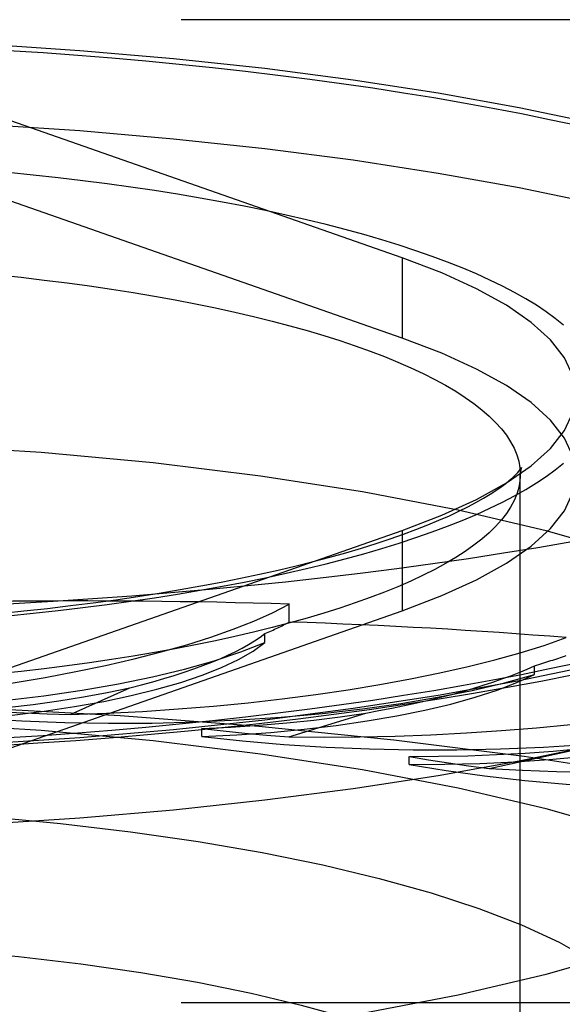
# Model space of a CAD drawing. Header units: inches. Extents: x 0 to 262, y 0 to 169.
# Tile 214 of 256: x 115.104 to 115.3, y 123.424 to 123.78. Entities that reach past the tile are written whole.
import ezdxf

# ---------------------------------------------------------------- set-up
doc = ezdxf.new("R2010")
doc.units = ezdxf.units.IN
doc.header["$LTSCALE"] = 14.384615
doc.header["$MEASUREMENT"] = 0
doc.linetypes.add('HIDDEN', pattern=[0.2, 0.1, -0.1])
doc.layers.get('0').update_dxf_attribs({"linetype": 'CONTINUOUS'})
doc.layers.add('DEFAULT_2', color=8, linetype='HIDDEN')

msp = doc.modelspace()

# ---------------------------------------------------------------- linework, layer by layer
at = {"color": 7, "linetype": 'Continuous'}
for p, q in [((115.09855, 123.51811), (115.11046, 123.51885)), ((115.12553, 123.49171), (115.08967, 123.48937))]:
    msp.add_line(p, q, dxfattribs=at)
for points in [[(115.48362, 123.60835), (115.48339, 123.60665), (115.47958, 123.59746), (115.47324, 123.58837), (115.46441, 123.57942), (115.45314, 123.57066), (115.43948, 123.56212), (115.4235, 123.55386), (115.40529, 123.54592), (115.38493, 123.53833), (115.36254, 123.53114), (115.33822, 123.52438), (115.3121, 123.51808), (115.2843, 123.51228), (115.25499, 123.50701), (115.22429, 123.5023), (115.19237, 123.49817), (115.1594, 123.49463), (115.12553, 123.49171)], [(115.30327, 123.59153), (115.29103, 123.58941), (115.27857, 123.58738), (115.26592, 123.58543), (115.25307, 123.58356), (115.24004, 123.58179), (115.22683, 123.5801), (115.21346, 123.57851), (115.19993, 123.577), (115.18625, 123.57559), (115.17243, 123.57427), (115.15849, 123.57305), (115.14442, 123.57192), (115.13025, 123.57088), (115.11598, 123.56994), (115.10162, 123.5691), (115.08717, 123.56836), (115.07266, 123.56771), (115.05809, 123.56717), (115.04346, 123.56672), (115.0288, 123.56637), (115.01411, 123.56612), (114.99939, 123.56597), (114.98467, 123.56592)], [(115.11046, 123.51885), (115.12417, 123.5198), (115.1378, 123.52085), (115.15133, 123.522), (115.16476, 123.52325), (115.17809, 123.5246), (115.1913, 123.52605), (115.20439, 123.5276), (115.21735, 123.52924), (115.23018, 123.53099), (115.24286, 123.53284), (115.2554, 123.53478), (115.26779, 123.53683), (115.28001, 123.53898), (115.29208, 123.54124), (115.30398, 123.54359)]]:
    msp.add_lwpolyline(points, dxfattribs=at)
at = {"layer": 'DEFAULT_2', "color": 8, "linetype": 'HIDDEN'}
for p, q in [((116.60067, 123.78013), (112.42217, 123.78013)), ((115.24197, 123.6941), (115.09366, 123.74601)), ((115.24197, 123.66512), (115.09366, 123.71704)), ((115.24197, 123.6941), (115.24197, 123.66512)), ((115.28467, 122.5041), (115.28467, 123.61588)), ((115.09366, 123.5437), (115.24197, 123.59562)), ((115.24197, 123.59562), (115.24197, 123.56664)), ((115.20125, 123.56255), (115.20125, 123.56898)), ((115.09366, 123.51473), (115.24197, 123.56664)), ((115.19246, 123.55516), (115.19246, 123.55838)), ((115.28982, 123.54355), (115.28982, 123.54676)), ((115.12209, 123.52911), (115.14369, 123.53879)), ((115.20108, 123.5211), (115.22884, 123.52966)), ((115.16969, 123.52116), (115.16969, 123.52409)), ((115.12553, 123.52069), (115.08967, 123.51835)), ((115.27349, 123.50966), (115.30657, 123.51685)), ((115.24458, 123.51109), (115.24458, 123.51401)), ((116.60067, 123.42502), (112.54717, 123.42502))]:
    msp.add_line(p, q, dxfattribs=at)
for points in [[(114.98467, 123.77427), (115.02043, 123.77394), (115.05582, 123.77295), (115.09095, 123.77131), (115.12553, 123.76903), (115.1594, 123.76611), (115.19237, 123.76257), (115.22429, 123.75844), (115.25499, 123.75373), (115.2843, 123.74846), (115.3121, 123.74266), (115.33822, 123.73636), (115.36254, 123.7296), (115.38493, 123.72241), (115.40529, 123.71482), (115.4235, 123.70688), (115.43948, 123.69862), (115.45314, 123.69008), (115.46441, 123.68132), (115.47324, 123.67237), (115.47958, 123.66328), (115.48339, 123.65409), (115.48467, 123.64486)], [(115.09987, 123.76906), (115.11239, 123.76823), (115.12483, 123.76733), (115.13717, 123.76633), (115.1494, 123.76526), (115.16152, 123.7641), (115.17352, 123.76286), (115.18539, 123.76154), (115.19712, 123.76014), (115.20871, 123.75866), (115.22014, 123.75711), (115.23142, 123.75547), (115.24252, 123.75376), (115.25345, 123.75198), (115.26419, 123.75012), (115.27474, 123.74819), (115.28509, 123.74619), (115.29524, 123.74412), (115.30517, 123.74198)], [(114.98467, 123.74529), (115.02043, 123.74496), (115.05582, 123.74397), (115.09095, 123.74233), (115.12553, 123.74005), (115.1594, 123.73713), (115.19237, 123.7336), (115.22429, 123.72946), (115.25499, 123.72475), (115.2843, 123.71948), (115.3121, 123.71368), (115.33822, 123.70739), (115.36254, 123.70063), (115.38493, 123.69343), (115.40529, 123.68585), (115.4235, 123.6779), (115.43948, 123.66964), (115.45314, 123.6611), (115.46441, 123.65234), (115.47324, 123.64339), (115.47958, 123.6343), (115.48339, 123.62511), (115.48467, 123.61588)], [(115.30028, 123.6698), (115.29729, 123.67221), (115.29402, 123.67459), (115.29048, 123.67695), (115.28668, 123.67928), (115.2826, 123.68158), (115.27827, 123.68385), (115.27368, 123.68609), (115.26883, 123.68828), (115.26373, 123.69044), (115.25839, 123.69256), (115.25281, 123.69464), (115.247, 123.69668), (115.24095, 123.69866), (115.23468, 123.70061), (115.22819, 123.7025), (115.22148, 123.70434), (115.21457, 123.70613), (115.20745, 123.70787), (115.20014, 123.70955), (115.19265, 123.71117), (115.18496, 123.71274), (115.17711, 123.71424), (115.16908, 123.71569), (115.16089, 123.71707), (115.15255, 123.71839), (115.14406, 123.71965), (115.13542, 123.72084), (115.12666, 123.72196), (115.11777, 123.72301), (115.10878, 123.724), (115.09967, 123.72492)], [(115.30467, 123.64486), (115.30365, 123.65144), (115.30062, 123.65799), (115.29558, 123.66445), (115.28859, 123.67078), (115.27966, 123.67695), (115.26887, 123.68292), (115.25632, 123.68863), (115.24197, 123.6941)], [(115.09596, 123.68799), (115.10441, 123.68707), (115.11275, 123.68609), (115.12097, 123.68505), (115.12907, 123.68394), (115.13703, 123.68277), (115.14485, 123.68153), (115.15251, 123.68024), (115.16003, 123.67888), (115.16738, 123.67747), (115.17455, 123.67599), (115.18156, 123.67446), (115.18837, 123.67288), (115.195, 123.67125), (115.20143, 123.66956), (115.20766, 123.66782), (115.21369, 123.66603), (115.2195, 123.6642), (115.22509, 123.66232), (115.23045, 123.6604), (115.23559, 123.65844), (115.24049, 123.65644), (115.24515, 123.6544), (115.24958, 123.65232), (115.25375, 123.65021), (115.25767, 123.64807), (115.26134, 123.6459), (115.26476, 123.6437), (115.26791, 123.64147), (115.27079, 123.63922), (115.27341, 123.63695), (115.27576, 123.63466), (115.27784, 123.63235), (115.27965, 123.63003), (115.28118, 123.62769), (115.28243, 123.62534), (115.28341, 123.62298), (115.28411, 123.62062), (115.28453, 123.61825), (115.28467, 123.61588)], [(115.30365, 123.62247), (115.30062, 123.62901), (115.29558, 123.63547), (115.28859, 123.6418), (115.27966, 123.64797), (115.26887, 123.65394), (115.25632, 123.65965), (115.24197, 123.66512)], [(115.48467, 123.64486), (115.48339, 123.63563), (115.47958, 123.62644), (115.47324, 123.61735), (115.46441, 123.6084), (115.45314, 123.59964), (115.43948, 123.5911), (115.4235, 123.58284), (115.40529, 123.57489), (115.38493, 123.56731), (115.36254, 123.56011), (115.33822, 123.55335), (115.3121, 123.54706), (115.2843, 123.54126), (115.25499, 123.53599), (115.22429, 123.53128), (115.19237, 123.52714), (115.1594, 123.52361), (115.12553, 123.52069)], [(115.27966, 123.61277), (115.28859, 123.61894), (115.29558, 123.62527), (115.30062, 123.63173), (115.30365, 123.63827), (115.30467, 123.64486)], [(115.42217, 123.51542), (115.42004, 123.52652), (115.41376, 123.53752), (115.40331, 123.54829), (115.38886, 123.55876), (115.37049, 123.5688), (115.34843, 123.57833), (115.32285, 123.58726), (115.29403, 123.59549), (115.2622, 123.60295), (115.22773, 123.60957), (115.1909, 123.61528), (115.15209, 123.62004), (115.11166, 123.62378), (115.07002, 123.62648), (115.02775, 123.6281), (114.98467, 123.62866)], [(115.09967, 123.5648), (115.10878, 123.56572), (115.11777, 123.5667), (115.12666, 123.56776), (115.13542, 123.56888), (115.14406, 123.57007), (115.15255, 123.57133), (115.16089, 123.57265), (115.16908, 123.57403), (115.1771, 123.57547), (115.18496, 123.57698), (115.19264, 123.57855), (115.20014, 123.58017), (115.20745, 123.58185), (115.21457, 123.58359), (115.22148, 123.58538), (115.22819, 123.58722), (115.23468, 123.58911), (115.24095, 123.59105), (115.247, 123.59304), (115.25281, 123.59508), (115.25839, 123.59715), (115.26373, 123.59927), (115.26883, 123.60143), (115.27368, 123.60363), (115.27827, 123.60587), (115.2826, 123.60813), (115.28668, 123.61044), (115.29048, 123.61277), (115.29402, 123.61513), (115.29729, 123.61751), (115.30028, 123.61992)], [(115.28502, 123.61818), (115.28509, 123.61831), (115.28509, 123.6183), (115.28499, 123.61805), (115.28485, 123.61755), (115.28472, 123.61682), (115.28453, 123.61351)], [(115.09869, 123.56587), (115.10539, 123.56655), (115.11388, 123.56748), (115.12223, 123.56846), (115.13046, 123.56951), (115.13855, 123.57061), (115.14649, 123.57177), (115.15426, 123.57299), (115.16188, 123.57425), (115.16932, 123.57557), (115.17658, 123.57693), (115.18365, 123.57834), (115.19053, 123.57979), (115.1972, 123.58129), (115.20367, 123.58282), (115.20991, 123.58438), (115.21593, 123.58597), (115.22172, 123.58759), (115.22727, 123.58924), (115.23258, 123.5909), (115.23764, 123.59257), (115.24245, 123.59425), (115.247, 123.59594), (115.25128, 123.59762), (115.2553, 123.59929), (115.25905, 123.60094), (115.26253, 123.60257), (115.26573, 123.60417), (115.26867, 123.60573), (115.27134, 123.60724), (115.27375, 123.6087), (115.27589, 123.61009), (115.27778, 123.6114), (115.27942, 123.61264), (115.28083, 123.61377), (115.282, 123.61481), (115.28297, 123.61574), (115.28374, 123.61654), (115.28431, 123.61721), (115.28472, 123.61774), (115.28498, 123.61812), (115.28502, 123.61818)], [(115.24197, 123.56664), (115.25632, 123.57211), (115.26887, 123.57782), (115.27966, 123.58379), (115.28859, 123.58996), (115.29558, 123.59629), (115.30062, 123.60275), (115.30365, 123.6093), (115.30467, 123.61588)], [(115.28453, 123.61351), (115.28411, 123.61114), (115.28341, 123.60878), (115.28243, 123.60642), (115.28118, 123.60407), (115.27965, 123.60174), (115.27784, 123.59941), (115.27576, 123.5971), (115.27341, 123.59481), (115.27079, 123.59254), (115.26791, 123.59029), (115.26476, 123.58807), (115.26134, 123.58587), (115.25767, 123.58369), (115.25375, 123.58155), (115.24958, 123.57944), (115.24515, 123.57736), (115.24049, 123.57532), (115.23559, 123.57332), (115.23045, 123.57136), (115.22509, 123.56944), (115.2195, 123.56756), (115.21369, 123.56573), (115.20766, 123.56394), (115.20143, 123.5622), (115.195, 123.56052), (115.18837, 123.55888), (115.18156, 123.5573), (115.17455, 123.55577), (115.16738, 123.5543), (115.16003, 123.55288), (115.15251, 123.55153), (115.14485, 123.55023), (115.13703, 123.54899), (115.12907, 123.54782), (115.12097, 123.54671), (115.11275, 123.54567), (115.10441, 123.54469), (115.09596, 123.54378)], [(115.24197, 123.59562), (115.25632, 123.60109), (115.26887, 123.6068), (115.27966, 123.61277)], [(115.00549, 123.53056), (115.02132, 123.53036), (115.03705, 123.53049), (115.05275, 123.53095), (115.06825, 123.53173), (115.08346, 123.53282), (115.09828, 123.53423), (115.11263, 123.53594), (115.1264, 123.53793), (115.13952, 123.54021), (115.15189, 123.54274), (115.16345, 123.54553), (115.17411, 123.54854), (115.18377, 123.55175), (115.19246, 123.55516)], [(115.08918, 123.52772), (115.10115, 123.52892), (115.11265, 123.53035), (115.12372, 123.53202), (115.13425, 123.5339), (115.14418, 123.53598), (115.15346, 123.53826), (115.16202, 123.54073), (115.16982, 123.54335), (115.1768, 123.54613), (115.18293, 123.54903), (115.18814, 123.55204), (115.19246, 123.55516)], [(115.30517, 123.54773), (115.29524, 123.5456), (115.28509, 123.54353), (115.27474, 123.54153), (115.26419, 123.5396), (115.25345, 123.53774), (115.24252, 123.53595), (115.23142, 123.53424), (115.22014, 123.53261), (115.20871, 123.53105), (115.19712, 123.52957), (115.18539, 123.52817), (115.17352, 123.52685), (115.16152, 123.52562), (115.1494, 123.52446), (115.13717, 123.52338), (115.12483, 123.52239), (115.11239, 123.52148), (115.09987, 123.52066)], [(115.08918, 123.52772), (115.10464, 123.52682), (115.12022, 123.52624), (115.13598, 123.52598), (115.15177, 123.52605), (115.16748, 123.52645), (115.18302, 123.52716), (115.1983, 123.5282), (115.2132, 123.52955), (115.22764, 123.5312), (115.24153, 123.53314), (115.25478, 123.53536), (115.2673, 123.53785), (115.27896, 123.54057), (115.28982, 123.54355)], [(115.16969, 123.52116), (115.18229, 123.52181), (115.19458, 123.5227), (115.20659, 123.52384), (115.21822, 123.52522), (115.22941, 123.52683), (115.24007, 123.52866), (115.25015, 123.5307), (115.25959, 123.53293), (115.26833, 123.53535), (115.27631, 123.53794), (115.28347, 123.54067), (115.28982, 123.54355)], [(115.0892, 123.53064), (115.0991, 123.53162), (115.10869, 123.53275), (115.11798, 123.53404), (115.12693, 123.53548), (115.13549, 123.53706), (115.14369, 123.53879)], [(115.61793, 123.36984), (115.61576, 123.38337), (115.60929, 123.39681), (115.59855, 123.41007), (115.58362, 123.42305), (115.56459, 123.43567), (115.5416, 123.44784), (115.51481, 123.45948), (115.4844, 123.47051), (115.45057, 123.48084), (115.41356, 123.49042), (115.37362, 123.49918), (115.33103, 123.50705), (115.28607, 123.51398), (115.23904, 123.51993), (115.19029, 123.52486), (115.14012, 123.52872), (115.0889, 123.5315), (115.03696, 123.53318), (114.98467, 123.53374)], [(115.0892, 123.53064), (115.09734, 123.53013), (115.10553, 123.5297), (115.11378, 123.52936), (115.12209, 123.52911)], [(115.16971, 123.52409), (115.18011, 123.5246), (115.19032, 123.52529), (115.20033, 123.52614), (115.21011, 123.52715), (115.21961, 123.52833), (115.22884, 123.52966)], [(115.42217, 123.41497), (115.42004, 123.42607), (115.41376, 123.43706), (115.40331, 123.44784), (115.38886, 123.4583), (115.37049, 123.46834), (115.34843, 123.47788), (115.32285, 123.4868), (115.29403, 123.49504), (115.2622, 123.5025), (115.22773, 123.50912), (115.1909, 123.51483), (115.15209, 123.51958), (115.11166, 123.52332), (115.07002, 123.52603), (115.02775, 123.52765), (114.98467, 123.5282)], [(115.16969, 123.52116), (115.18431, 123.51958), (115.19927, 123.51831), (115.21462, 123.51735), (115.23021, 123.51671), (115.24595, 123.51639), (115.26174, 123.5164), (115.27747, 123.51673), (115.29306, 123.51739), (115.30838, 123.51837), (115.32337, 123.51965), (115.3379, 123.52125), (115.3519, 123.52313), (115.36522, 123.52529), (115.3779, 123.52773)], [(115.24458, 123.51109), (115.25742, 123.51116), (115.27012, 123.51148), (115.28272, 123.51207), (115.2951, 123.5129), (115.30719, 123.51399), (115.31892, 123.51531), (115.33022, 123.51686), (115.34101, 123.51864), (115.35124, 123.52063), (115.36084, 123.52282), (115.36971, 123.52518), (115.3779, 123.52773)], [(115.16971, 123.52409), (115.17738, 123.52321), (115.18516, 123.52242), (115.19306, 123.52172), (115.20108, 123.5211)], [(114.98467, 123.40219), (115.02775, 123.40275), (115.07002, 123.40437), (115.11166, 123.40707), (115.15209, 123.41081), (115.1909, 123.41557), (115.22773, 123.42127), (115.2622, 123.4279), (115.29403, 123.43536), (115.32285, 123.44359), (115.34843, 123.45252), (115.37049, 123.46205), (115.38886, 123.47209), (115.40331, 123.48256), (115.41376, 123.49333), (115.42004, 123.50433), (115.42217, 123.51542)], [(115.2446, 123.51401), (115.25519, 123.51405), (115.2657, 123.51427), (115.27613, 123.51465), (115.28644, 123.51522), (115.29658, 123.51595), (115.30657, 123.51685)], [(115.2446, 123.51401), (115.25156, 123.5128), (115.2587, 123.51168), (115.26601, 123.51063), (115.27349, 123.50966)], [(115.24458, 123.51109), (115.25791, 123.50887), (115.27179, 123.50695), (115.28626, 123.50531), (115.30119, 123.50398), (115.31648, 123.50296), (115.33203, 123.50226), (115.34775, 123.50188), (115.36354, 123.50183), (115.37929, 123.5021), (115.39491, 123.50269), (115.4103, 123.50361), (115.42535, 123.50484), (115.43991, 123.50637), (115.45403, 123.5082)], [(114.98467, 123.4966), (115.01173, 123.49634), (115.03871, 123.49553), (115.06572, 123.49416), (115.09242, 123.49224), (115.11856, 123.48976), (115.14394, 123.48676), (115.1683, 123.48325), (115.19149, 123.47925), (115.21331, 123.47482), (115.23367, 123.46996), (115.25248, 123.4647), (115.26965, 123.45908), (115.28507, 123.45312), (115.29866, 123.44686), (115.3103, 123.44033)], [(114.98467, 123.44783), (115.00861, 123.44759), (115.03262, 123.44687), (115.05658, 123.44566), (115.08026, 123.44395), (115.10346, 123.44176), (115.12596, 123.43909), (115.14757, 123.43598), (115.16814, 123.43243), (115.18749, 123.4285), (115.20556, 123.42418), (115.22224, 123.41952), (115.23746, 123.41454), (115.25115, 123.40925), (115.2632, 123.4037), (115.27352, 123.39791), (115.28206, 123.39193), (115.28875, 123.3858), (115.29356, 123.37956), (115.29645, 123.37323), (115.29742, 123.36688)]]:
    msp.add_lwpolyline(points, dxfattribs=at)
for centre, major_axis, ratio, start_param, end_param in [((115.02278, 123.57973), (0.19812, 0.01155), 0.238051, -1.503082, -0.463231), ((114.98467, 123.41497), (0.6332, 0.0369), 0.238051, 1.207858, 1.382391), ((115.02278, 123.57327), (0.19813, 0.01059), 0.228952, -0.554878, -0.4616), ((114.98467, 123.41497), (0.63321, 0.03386), 0.228952, 1.034957, 1.20949), ((115.03575, 123.56176), (0.16428, 0.00878), 0.228952, -0.866245, -0.317198), ((115.14048, 123.57534), (0.19813, 0.01059), 0.228952, -1.675983, -0.636132), ((115.14048, 123.56888), (0.19813, 0.00933), 0.220754, -0.727569, -0.634291), ((115.14405, 123.557), (0.16428, 0.00774), 0.220754, -1.038937, -0.489889), ((115.25345, 123.56572), (0.19813, 0.00933), 0.220754, -1.848675, -0.808824), ((115.35825, 123.55118), (0.19814, 0.00781), 0.213694, -2.021228, -0.981377)]:
    msp.add_ellipse(centre, major_axis=major_axis, ratio=ratio, start_param=start_param, end_param=end_param, dxfattribs=at)

doc.saveas('drawing.dxf')
